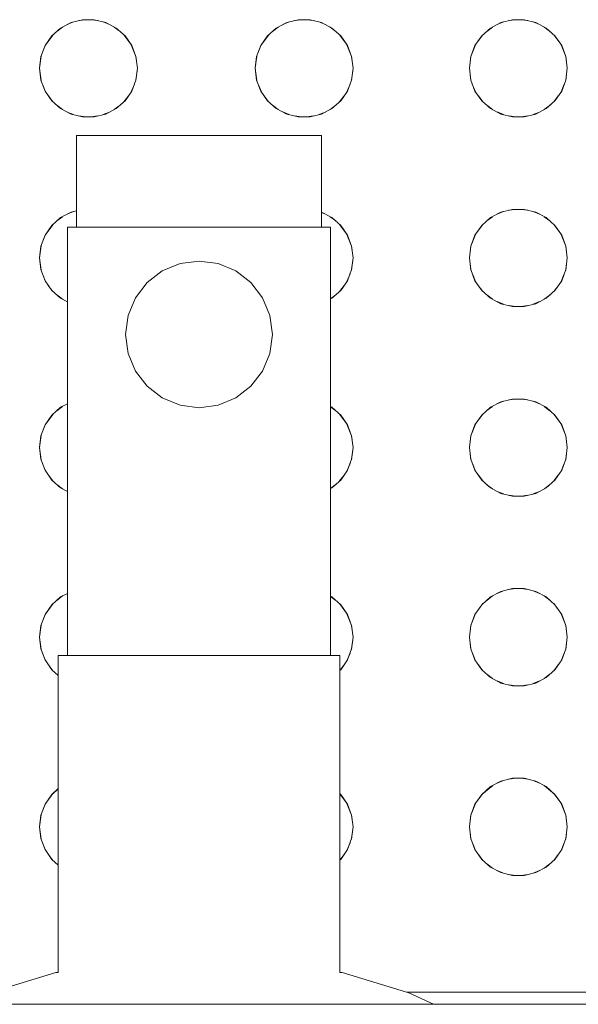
# Model space of a CAD drawing. Header units: millimetres. Extents: x 4480191 to 4481199, y -30324204 to -30323479.
# Tile 173 of 243: x 4480205.992 to 4480206.175, y -30323783.644 to -30323783.322. Entities that reach past the tile are written whole.
import ezdxf

# ---------------------------------------------------------------- set-up
doc = ezdxf.new("R2010")
doc.units = ezdxf.units.MM
doc.layers.add('IFC-Elemento construtivo genérico-Contorno', color=253, linetype='Continuous', lineweight=5)

msp = doc.modelspace()

# ---------------------------------------------------------------- linework, layer by layer
at = {"layer": 'IFC-Elemento construtivo genérico-Contorno', "color": 8, "lineweight": 5}
for p, q in [((4480206.00914, -30323783.32331), (4480206.01289, -30323783.32238)), ((4480206.0117, -30323783.32268), (4480206.01393, -30323783.32238)), ((4480206.01289, -30323783.32238), (4480206.01674, -30323783.32238)), ((4480206.0157, -30323783.32238), (4480206.01793, -30323783.32268)), ((4480206.01674, -30323783.32238), (4480206.02049, -30323783.32331)), ((4480206.07963, -30323783.32331), (4480206.08338, -30323783.32238)), ((4480206.08219, -30323783.32268), (4480206.08442, -30323783.32238)), ((4480206.08338, -30323783.32238), (4480206.08723, -30323783.32238)), ((4480206.08619, -30323783.32238), (4480206.08842, -30323783.32268)), ((4480206.08723, -30323783.32238), (4480206.09098, -30323783.32331)), ((4480206.14963, -30323783.32331), (4480206.15338, -30323783.32238)), ((4480206.15219, -30323783.32268), (4480206.15442, -30323783.32238)), ((4480206.15338, -30323783.32238), (4480206.15723, -30323783.32238)), ((4480206.15619, -30323783.32238), (4480206.15842, -30323783.32268)), ((4480206.15723, -30323783.32238), (4480206.16098, -30323783.32331)), ((4480206.00284, -30323783.32766), (4480206.00573, -30323783.3251)), ((4480206.00446, -30323783.32622), (4480206.00635, -30323783.32478)), ((4480206.00573, -30323783.3251), (4480206.00914, -30323783.32331)), ((4480206.00787, -30323783.32397), (4480206.00997, -30323783.32311)), ((4480206.01966, -30323783.32311), (4480206.02176, -30323783.32397)), ((4480206.02049, -30323783.32331), (4480206.0239, -30323783.3251)), ((4480206.02328, -30323783.32478), (4480206.02516, -30323783.32621)), ((4480206.0239, -30323783.3251), (4480206.02679, -30323783.32766)), ((4480206.07333, -30323783.32766), (4480206.07622, -30323783.3251)), ((4480206.07497, -30323783.32621), (4480206.07684, -30323783.32478)), ((4480206.07622, -30323783.3251), (4480206.07963, -30323783.32331)), ((4480206.07835, -30323783.32398), (4480206.08046, -30323783.32311)), ((4480206.09016, -30323783.32311), (4480206.09225, -30323783.32397)), ((4480206.09098, -30323783.32331), (4480206.09439, -30323783.3251)), ((4480206.09377, -30323783.32478), (4480206.09566, -30323783.32622)), ((4480206.09439, -30323783.3251), (4480206.09728, -30323783.32766)), ((4480206.14333, -30323783.32766), (4480206.14622, -30323783.3251)), ((4480206.14497, -30323783.32621), (4480206.14684, -30323783.32478)), ((4480206.14622, -30323783.3251), (4480206.14963, -30323783.32331)), ((4480206.14835, -30323783.32398), (4480206.15046, -30323783.32311)), ((4480206.16016, -30323783.32311), (4480206.16225, -30323783.32397)), ((4480206.16098, -30323783.32331), (4480206.16439, -30323783.3251)), ((4480206.16377, -30323783.32478), (4480206.16566, -30323783.32622)), ((4480206.16439, -30323783.3251), (4480206.16728, -30323783.32766)), ((4480206.00065, -30323783.33083), (4480206.00326, -30323783.32729)), ((4480206.00065, -30323783.33083), (4480206.00284, -30323783.32766)), ((4480206.02637, -30323783.32729), (4480206.02898, -30323783.33083)), ((4480206.02679, -30323783.32766), (4480206.02898, -30323783.33083)), ((4480206.07114, -30323783.33083), (4480206.07375, -30323783.32729)), ((4480206.07114, -30323783.33083), (4480206.07333, -30323783.32766)), ((4480206.09686, -30323783.32729), (4480206.09947, -30323783.33083)), ((4480206.09728, -30323783.32766), (4480206.09947, -30323783.33083)), ((4480206.14114, -30323783.33083), (4480206.14375, -30323783.32729)), ((4480206.14114, -30323783.33083), (4480206.14333, -30323783.32766)), ((4480206.16686, -30323783.32729), (4480206.16947, -30323783.33083)), ((4480206.16728, -30323783.32766), (4480206.16947, -30323783.33083)), ((4480205.99928, -30323783.33443), (4480206.00083, -30323783.33059)), ((4480205.99928, -30323783.33443), (4480206.00065, -30323783.33083)), ((4480206.0288, -30323783.33058), (4480206.03035, -30323783.33443)), ((4480206.02898, -30323783.33083), (4480206.03035, -30323783.33443)), ((4480206.06977, -30323783.33443), (4480206.07132, -30323783.33058)), ((4480206.06977, -30323783.33443), (4480206.07114, -30323783.33083)), ((4480206.09929, -30323783.33059), (4480206.10084, -30323783.33443)), ((4480206.09947, -30323783.33083), (4480206.10084, -30323783.33443)), ((4480206.13977, -30323783.33443), (4480206.14132, -30323783.33058)), ((4480206.13977, -30323783.33443), (4480206.14114, -30323783.33083)), ((4480206.16929, -30323783.33059), (4480206.17084, -30323783.33443)), ((4480206.16947, -30323783.33083), (4480206.17084, -30323783.33443)), ((4480205.99881, -30323783.33826), (4480205.99934, -30323783.33429)), ((4480205.99881, -30323783.33826), (4480205.99928, -30323783.33443)), ((4480206.03029, -30323783.33429), (4480206.03082, -30323783.33826)), ((4480206.03035, -30323783.33443), (4480206.03082, -30323783.33826)), ((4480206.06931, -30323783.33826), (4480206.06983, -30323783.33429)), ((4480206.06931, -30323783.33826), (4480206.06977, -30323783.33443)), ((4480206.10078, -30323783.33429), (4480206.10131, -30323783.33826)), ((4480206.10084, -30323783.33443), (4480206.10131, -30323783.33826)), ((4480206.13931, -30323783.33826), (4480206.13983, -30323783.33429)), ((4480206.13931, -30323783.33826), (4480206.13977, -30323783.33443)), ((4480206.17078, -30323783.33429), (4480206.17131, -30323783.33826)), ((4480206.17084, -30323783.33443), (4480206.17131, -30323783.33826)), ((4480205.99881, -30323783.33826), (4480205.99934, -30323783.34227)), ((4480205.99881, -30323783.33826), (4480205.99928, -30323783.3421)), ((4480206.03029, -30323783.34227), (4480206.03082, -30323783.33826)), ((4480206.03035, -30323783.3421), (4480206.03082, -30323783.33826)), ((4480206.06931, -30323783.33826), (4480206.06983, -30323783.34227)), ((4480206.06931, -30323783.33826), (4480206.06977, -30323783.3421)), ((4480206.10078, -30323783.34227), (4480206.10131, -30323783.33826)), ((4480206.10084, -30323783.3421), (4480206.10131, -30323783.33826)), ((4480206.13931, -30323783.33826), (4480206.13983, -30323783.34227)), ((4480206.13931, -30323783.33826), (4480206.13977, -30323783.3421)), ((4480206.17078, -30323783.34227), (4480206.17131, -30323783.33826)), ((4480206.17084, -30323783.3421), (4480206.17131, -30323783.33826)), ((4480205.99928, -30323783.3421), (4480206.00065, -30323783.3457)), ((4480206.02898, -30323783.3457), (4480206.03035, -30323783.3421)), ((4480206.06977, -30323783.3421), (4480206.07114, -30323783.3457)), ((4480206.09947, -30323783.3457), (4480206.10084, -30323783.3421)), ((4480206.13977, -30323783.3421), (4480206.14114, -30323783.3457)), ((4480206.16947, -30323783.3457), (4480206.17084, -30323783.3421)), ((4480205.99978, -30323783.34343), (4480206.00084, -30323783.34598)), ((4480206.02879, -30323783.34599), (4480206.02985, -30323783.34341)), ((4480206.07027, -30323783.34341), (4480206.07133, -30323783.34599)), ((4480206.09929, -30323783.34598), (4480206.10033, -30323783.34344)), ((4480206.14027, -30323783.34341), (4480206.14133, -30323783.34599)), ((4480206.16929, -30323783.34598), (4480206.17033, -30323783.34344)), ((4480206.00065, -30323783.3457), (4480206.00284, -30323783.34888)), ((4480206.00175, -30323783.34729), (4480206.00323, -30323783.34922)), ((4480206.02641, -30323783.34922), (4480206.02788, -30323783.34729)), ((4480206.02679, -30323783.34888), (4480206.02898, -30323783.3457)), ((4480206.07114, -30323783.3457), (4480206.07333, -30323783.34888)), ((4480206.07224, -30323783.34729), (4480206.07371, -30323783.34922)), ((4480206.09689, -30323783.34922), (4480206.09837, -30323783.34729)), ((4480206.09728, -30323783.34888), (4480206.09947, -30323783.3457)), ((4480206.14114, -30323783.3457), (4480206.14333, -30323783.34888)), ((4480206.14224, -30323783.34729), (4480206.14371, -30323783.34922)), ((4480206.16689, -30323783.34922), (4480206.16837, -30323783.34729)), ((4480206.16728, -30323783.34888), (4480206.16947, -30323783.3457)), ((4480206.00284, -30323783.34888), (4480206.00573, -30323783.35144)), ((4480206.00446, -30323783.35031), (4480206.00635, -30323783.35176)), ((4480206.00573, -30323783.35144), (4480206.00914, -30323783.35322)), ((4480206.02049, -30323783.35322), (4480206.0239, -30323783.35144)), ((4480206.02328, -30323783.35176), (4480206.02516, -30323783.35032)), ((4480206.0239, -30323783.35144), (4480206.02679, -30323783.34888)), ((4480206.07333, -30323783.34888), (4480206.07622, -30323783.35144)), ((4480206.07497, -30323783.35032), (4480206.07684, -30323783.35176)), ((4480206.07622, -30323783.35144), (4480206.07963, -30323783.35322)), ((4480206.09098, -30323783.35322), (4480206.09439, -30323783.35144)), ((4480206.09377, -30323783.35176), (4480206.09566, -30323783.35031)), ((4480206.09439, -30323783.35144), (4480206.09728, -30323783.34888)), ((4480206.14333, -30323783.34888), (4480206.14622, -30323783.35144)), ((4480206.14497, -30323783.35032), (4480206.14684, -30323783.35176)), ((4480206.14622, -30323783.35144), (4480206.14963, -30323783.35322)), ((4480206.16098, -30323783.35322), (4480206.16439, -30323783.35144)), ((4480206.16377, -30323783.35176), (4480206.16566, -30323783.35031)), ((4480206.16439, -30323783.35144), (4480206.16728, -30323783.34888)), ((4480206.00787, -30323783.35256), (4480206.00997, -30323783.35343)), ((4480206.00914, -30323783.35322), (4480206.01289, -30323783.35415)), ((4480206.0117, -30323783.35386), (4480206.01393, -30323783.35415)), ((4480206.01289, -30323783.35415), (4480206.01674, -30323783.35415)), ((4480206.0157, -30323783.35415), (4480206.01793, -30323783.35386)), ((4480206.01674, -30323783.35415), (4480206.02049, -30323783.35322)), ((4480206.01966, -30323783.35343), (4480206.02176, -30323783.35256)), ((4480206.07835, -30323783.35255), (4480206.08046, -30323783.35343)), ((4480206.07963, -30323783.35322), (4480206.08338, -30323783.35415)), ((4480206.08219, -30323783.35386), (4480206.08442, -30323783.35415)), ((4480206.08338, -30323783.35415), (4480206.08723, -30323783.35415)), ((4480206.08619, -30323783.35415), (4480206.08842, -30323783.35386)), ((4480206.08723, -30323783.35415), (4480206.09098, -30323783.35322)), ((4480206.09016, -30323783.35343), (4480206.09225, -30323783.35256)), ((4480206.14835, -30323783.35255), (4480206.15046, -30323783.35343)), ((4480206.14963, -30323783.35322), (4480206.15338, -30323783.35415)), ((4480206.15219, -30323783.35386), (4480206.15442, -30323783.35415)), ((4480206.15338, -30323783.35415), (4480206.15723, -30323783.35415)), ((4480206.15619, -30323783.35415), (4480206.15842, -30323783.35386)), ((4480206.15723, -30323783.35415), (4480206.16098, -30323783.35322)), ((4480206.16016, -30323783.35343), (4480206.16225, -30323783.35256)), ((4480206.01096, -30323783.36026), (4480206.01233, -30323783.36026)), ((4480206.01096, -30323783.39026), (4480206.01096, -30323783.36026)), ((4480206.01233, -30323783.36026), (4480206.01632, -30323783.36026)), ((4480206.01632, -30323783.36026), (4480206.02268, -30323783.36026)), ((4480206.02268, -30323783.36026), (4480206.03096, -30323783.36026)), ((4480206.03096, -30323783.36026), (4480206.04061, -30323783.36026)), ((4480206.04061, -30323783.36026), (4480206.05096, -30323783.36026)), ((4480206.05096, -30323783.36026), (4480206.06132, -30323783.36026)), ((4480206.06132, -30323783.36026), (4480206.07096, -30323783.36026)), ((4480206.07096, -30323783.36026), (4480206.07925, -30323783.36026)), ((4480206.07925, -30323783.36026), (4480206.08561, -30323783.36026)), ((4480206.08561, -30323783.36026), (4480206.0896, -30323783.36026)), ((4480206.0896, -30323783.36026), (4480206.09096, -30323783.36026)), ((4480206.09096, -30323783.39026), (4480206.09096, -30323783.36026)), ((4480206.00284, -30323783.38966), (4480206.00573, -30323783.3871)), ((4480206.00449, -30323783.38819), (4480206.00632, -30323783.38679)), ((4480206.00573, -30323783.3871), (4480206.00914, -30323783.3853)), ((4480206.00787, -30323783.38597), (4480206.01, -30323783.38509)), ((4480206.00914, -30323783.3853), (4480206.01096, -30323783.38485)), ((4480206.09096, -30323783.38529), (4480206.09439, -30323783.3871)), ((4480206.09096, -30323783.3853), (4480206.09098, -30323783.3853)), ((4480206.09096, -30323783.38544), (4480206.09224, -30323783.38597)), ((4480206.0938, -30323783.38679), (4480206.09563, -30323783.38819)), ((4480206.09439, -30323783.3871), (4480206.09728, -30323783.38966)), ((4480206.14333, -30323783.38966), (4480206.14622, -30323783.3871)), ((4480206.14499, -30323783.38818), (4480206.14681, -30323783.38679)), ((4480206.14622, -30323783.3871), (4480206.14963, -30323783.3853)), ((4480206.14836, -30323783.38597), (4480206.15049, -30323783.38509)), ((4480206.14963, -30323783.3853), (4480206.15338, -30323783.38438)), ((4480206.15216, -30323783.38469), (4480206.15442, -30323783.38438)), ((4480206.15338, -30323783.38438), (4480206.15723, -30323783.38438)), ((4480206.15619, -30323783.38438), (4480206.15845, -30323783.38468)), ((4480206.15723, -30323783.38438), (4480206.16098, -30323783.3853)), ((4480206.16012, -30323783.3851), (4480206.16224, -30323783.38597)), ((4480206.16098, -30323783.3853), (4480206.16439, -30323783.3871)), ((4480206.1638, -30323783.38679), (4480206.16563, -30323783.38819)), ((4480206.16439, -30323783.3871), (4480206.16728, -30323783.38966)), ((4480206.00065, -30323783.39283), (4480206.00326, -30323783.38929)), ((4480206.00065, -30323783.39283), (4480206.00284, -30323783.38966)), ((4480206.00796, -30323783.39026), (4480206.00943, -30323783.39026)), ((4480206.00796, -30323783.53026), (4480206.00796, -30323783.39026)), ((4480206.00943, -30323783.39026), (4480206.01372, -30323783.39026)), ((4480206.01233, -30323783.39026), (4480206.01632, -30323783.39026)), ((4480206.01372, -30323783.39026), (4480206.02056, -30323783.39026)), ((4480206.01632, -30323783.39026), (4480206.02268, -30323783.39026)), ((4480206.02056, -30323783.39026), (4480206.02946, -30323783.39026)), ((4480206.02268, -30323783.39026), (4480206.03096, -30323783.39026)), ((4480206.02946, -30323783.39026), (4480206.03983, -30323783.39026)), ((4480206.03096, -30323783.39026), (4480206.04061, -30323783.39026)), ((4480206.03983, -30323783.39026), (4480206.05096, -30323783.39026)), ((4480206.05096, -30323783.39026), (4480206.06209, -30323783.39026)), ((4480206.06132, -30323783.39026), (4480206.07096, -30323783.39026)), ((4480206.06209, -30323783.39026), (4480206.07246, -30323783.39026)), ((4480206.07096, -30323783.39026), (4480206.07925, -30323783.39026)), ((4480206.07246, -30323783.39026), (4480206.08137, -30323783.39026)), ((4480206.07925, -30323783.39026), (4480206.08561, -30323783.39026)), ((4480206.08137, -30323783.39026), (4480206.0882, -30323783.39026)), ((4480206.08561, -30323783.39026), (4480206.0896, -30323783.39026)), ((4480206.0882, -30323783.39026), (4480206.0925, -30323783.39026)), ((4480206.0925, -30323783.39026), (4480206.09396, -30323783.39026)), ((4480206.09396, -30323783.53026), (4480206.09396, -30323783.39026)), ((4480206.09686, -30323783.38929), (4480206.09947, -30323783.39283)), ((4480206.09728, -30323783.38966), (4480206.09947, -30323783.39283)), ((4480206.14114, -30323783.39283), (4480206.14375, -30323783.38929)), ((4480206.14114, -30323783.39283), (4480206.14333, -30323783.38966)), ((4480206.16686, -30323783.38929), (4480206.16947, -30323783.39283)), ((4480206.16728, -30323783.38966), (4480206.16947, -30323783.39283)), ((4480205.99928, -30323783.39644), (4480206.00083, -30323783.39259)), ((4480205.99928, -30323783.39644), (4480206.00065, -30323783.39283)), ((4480206.09929, -30323783.39259), (4480206.10084, -30323783.39644)), ((4480206.09947, -30323783.39283), (4480206.10084, -30323783.39644)), ((4480206.13977, -30323783.39644), (4480206.14132, -30323783.39258)), ((4480206.13977, -30323783.39644), (4480206.14114, -30323783.39283)), ((4480206.16929, -30323783.39259), (4480206.17084, -30323783.39644)), ((4480206.16947, -30323783.39283), (4480206.17084, -30323783.39644)), ((4480205.99881, -30323783.40026), (4480205.99934, -30323783.39629)), ((4480205.99881, -30323783.40026), (4480205.99928, -30323783.39644)), ((4480206.10078, -30323783.39629), (4480206.10131, -30323783.40026)), ((4480206.10084, -30323783.39644), (4480206.10131, -30323783.40026)), ((4480206.13931, -30323783.40026), (4480206.13983, -30323783.39629)), ((4480206.13931, -30323783.40026), (4480206.13977, -30323783.39644)), ((4480206.17078, -30323783.39629), (4480206.17131, -30323783.40026)), ((4480206.17084, -30323783.39644), (4480206.17131, -30323783.40026)), ((4480205.99881, -30323783.40026), (4480205.99934, -30323783.40425)), ((4480205.99881, -30323783.40026), (4480205.99928, -30323783.40409)), ((4480206.03896, -30323783.40448), (4480206.04475, -30323783.40208)), ((4480206.04475, -30323783.40208), (4480206.05096, -30323783.40127)), ((4480206.05096, -30323783.40127), (4480206.05718, -30323783.40208)), ((4480206.05718, -30323783.40208), (4480206.06296, -30323783.40448)), ((4480206.10078, -30323783.40425), (4480206.10131, -30323783.40026)), ((4480206.10084, -30323783.40409), (4480206.10131, -30323783.40026)), ((4480206.13931, -30323783.40026), (4480206.13983, -30323783.40425)), ((4480206.13931, -30323783.40026), (4480206.13977, -30323783.40409)), ((4480206.17078, -30323783.40425), (4480206.17131, -30323783.40026)), ((4480206.17084, -30323783.40409), (4480206.17131, -30323783.40026)), ((4480205.99928, -30323783.40409), (4480206.00065, -30323783.40771)), ((4480205.9998, -30323783.40547), (4480206.00085, -30323783.408)), ((4480206.03399, -30323783.40829), (4480206.03896, -30323783.40448)), ((4480206.06296, -30323783.40448), (4480206.06793, -30323783.40829)), ((4480206.09928, -30323783.40799), (4480206.10032, -30323783.40547)), ((4480206.09947, -30323783.40771), (4480206.10084, -30323783.40409)), ((4480206.13977, -30323783.40409), (4480206.14114, -30323783.40771)), ((4480206.14028, -30323783.40545), (4480206.14134, -30323783.408)), ((4480206.16928, -30323783.40799), (4480206.17032, -30323783.40547)), ((4480206.16947, -30323783.40771), (4480206.17084, -30323783.40409)), ((4480206.00065, -30323783.40771), (4480206.00284, -30323783.41088)), ((4480206.0017, -30323783.40924), (4480206.00323, -30323783.41122)), ((4480206.03018, -30323783.41326), (4480206.03399, -30323783.40829)), ((4480206.06793, -30323783.40829), (4480206.07175, -30323783.41326)), ((4480206.09689, -30323783.41122), (4480206.09842, -30323783.40924)), ((4480206.09728, -30323783.41088), (4480206.09947, -30323783.40771)), ((4480206.14114, -30323783.40771), (4480206.14333, -30323783.41088)), ((4480206.14219, -30323783.40923), (4480206.14371, -30323783.41122)), ((4480206.16689, -30323783.41122), (4480206.16842, -30323783.40924)), ((4480206.16728, -30323783.41088), (4480206.16947, -30323783.40771)), ((4480206.00284, -30323783.41088), (4480206.00573, -30323783.41344)), ((4480206.00446, -30323783.41231), (4480206.00635, -30323783.41376)), ((4480206.09396, -30323783.41361), (4480206.09566, -30323783.41231)), ((4480206.09439, -30323783.41344), (4480206.09728, -30323783.41088)), ((4480206.14333, -30323783.41088), (4480206.14622, -30323783.41344)), ((4480206.14497, -30323783.41232), (4480206.14684, -30323783.41376)), ((4480206.16377, -30323783.41376), (4480206.16566, -30323783.41231)), ((4480206.16439, -30323783.41344), (4480206.16728, -30323783.41088)), ((4480206.00573, -30323783.41344), (4480206.00796, -30323783.41461)), ((4480206.00787, -30323783.41456), (4480206.00796, -30323783.4146)), ((4480206.02778, -30323783.41905), (4480206.03018, -30323783.41326)), ((4480206.07175, -30323783.41326), (4480206.07415, -30323783.41905)), ((4480206.09396, -30323783.41366), (4480206.09439, -30323783.41344)), ((4480206.14622, -30323783.41344), (4480206.14963, -30323783.41522)), ((4480206.14835, -30323783.41455), (4480206.15046, -30323783.41543)), ((4480206.14963, -30323783.41522), (4480206.15338, -30323783.41615)), ((4480206.15219, -30323783.41586), (4480206.15442, -30323783.41615)), ((4480206.15338, -30323783.41615), (4480206.15723, -30323783.41615)), ((4480206.15619, -30323783.41615), (4480206.15842, -30323783.41586)), ((4480206.15723, -30323783.41615), (4480206.16098, -30323783.41522)), ((4480206.16016, -30323783.41543), (4480206.16225, -30323783.41456)), ((4480206.16098, -30323783.41522), (4480206.16439, -30323783.41344)), ((4480206.02696, -30323783.42526), (4480206.02778, -30323783.41905)), ((4480206.07415, -30323783.41905), (4480206.07496, -30323783.42526)), ((4480206.02696, -30323783.42526), (4480206.02778, -30323783.43147)), ((4480206.07415, -30323783.43147), (4480206.07496, -30323783.42526)), ((4480206.02778, -30323783.43147), (4480206.03018, -30323783.43727)), ((4480206.07175, -30323783.43727), (4480206.07415, -30323783.43147)), ((4480206.03018, -30323783.43727), (4480206.03399, -30323783.44224)), ((4480206.06793, -30323783.44224), (4480206.07175, -30323783.43727)), ((4480206.03399, -30323783.44224), (4480206.03896, -30323783.44605)), ((4480206.06296, -30323783.44605), (4480206.06793, -30323783.44224)), ((4480206.00573, -30323783.4491), (4480206.00796, -30323783.44792)), ((4480206.0079, -30323783.44796), (4480206.00796, -30323783.44793)), ((4480206.03896, -30323783.44605), (4480206.04475, -30323783.44845)), ((4480206.04475, -30323783.44845), (4480206.05096, -30323783.44927)), ((4480206.05096, -30323783.44927), (4480206.05718, -30323783.44845)), ((4480206.05718, -30323783.44845), (4480206.06296, -30323783.44605)), ((4480206.14622, -30323783.4491), (4480206.14963, -30323783.4473)), ((4480206.14839, -30323783.44796), (4480206.15045, -30323783.44711)), ((4480206.14963, -30323783.4473), (4480206.15338, -30323783.44639)), ((4480206.15222, -30323783.44667), (4480206.1544, -30323783.44639)), ((4480206.15338, -30323783.44639), (4480206.15723, -30323783.44639)), ((4480206.15621, -30323783.44639), (4480206.15838, -30323783.44667)), ((4480206.15723, -30323783.44639), (4480206.16098, -30323783.4473)), ((4480206.16017, -30323783.44711), (4480206.16222, -30323783.44796)), ((4480206.16098, -30323783.4473), (4480206.16439, -30323783.4491)), ((4480206.00065, -30323783.45483), (4480206.00326, -30323783.45129)), ((4480206.00065, -30323783.45483), (4480206.00284, -30323783.45166)), ((4480206.00284, -30323783.45166), (4480206.00573, -30323783.4491)), ((4480206.00449, -30323783.4502), (4480206.00632, -30323783.44879)), ((4480206.09396, -30323783.44888), (4480206.09439, -30323783.4491)), ((4480206.09396, -30323783.44892), (4480206.09563, -30323783.4502)), ((4480206.09439, -30323783.4491), (4480206.09728, -30323783.45166)), ((4480206.09686, -30323783.45129), (4480206.09947, -30323783.45483)), ((4480206.09728, -30323783.45166), (4480206.09947, -30323783.45483)), ((4480206.14114, -30323783.45483), (4480206.14375, -30323783.45129)), ((4480206.14114, -30323783.45483), (4480206.14333, -30323783.45166)), ((4480206.14333, -30323783.45166), (4480206.14622, -30323783.4491)), ((4480206.14499, -30323783.45019), (4480206.14681, -30323783.44879)), ((4480206.1638, -30323783.44879), (4480206.16563, -30323783.4502)), ((4480206.16439, -30323783.4491), (4480206.16728, -30323783.45166)), ((4480206.16686, -30323783.45129), (4480206.16947, -30323783.45483)), ((4480206.16728, -30323783.45166), (4480206.16947, -30323783.45483)), ((4480205.99928, -30323783.45844), (4480206.00083, -30323783.45459)), ((4480205.99928, -30323783.45844), (4480206.00065, -30323783.45483)), ((4480206.09929, -30323783.45459), (4480206.10084, -30323783.45844)), ((4480206.09947, -30323783.45483), (4480206.10084, -30323783.45844)), ((4480206.13977, -30323783.45844), (4480206.14132, -30323783.45458)), ((4480206.13977, -30323783.45844), (4480206.14114, -30323783.45483)), ((4480206.16929, -30323783.45459), (4480206.17084, -30323783.45844)), ((4480206.16947, -30323783.45483), (4480206.17084, -30323783.45844)), ((4480205.99881, -30323783.46227), (4480205.99934, -30323783.45829)), ((4480205.99881, -30323783.46227), (4480205.99928, -30323783.45844)), ((4480206.10078, -30323783.45829), (4480206.10131, -30323783.46227)), ((4480206.10084, -30323783.45844), (4480206.10131, -30323783.46227)), ((4480206.13931, -30323783.46227), (4480206.13983, -30323783.45829)), ((4480206.13931, -30323783.46227), (4480206.13977, -30323783.45844)), ((4480206.17078, -30323783.45829), (4480206.17131, -30323783.46227)), ((4480206.17084, -30323783.45844), (4480206.17131, -30323783.46227)), ((4480205.99881, -30323783.46227), (4480205.99934, -30323783.46625)), ((4480205.99881, -30323783.46227), (4480205.99928, -30323783.46609)), ((4480206.10078, -30323783.46625), (4480206.10131, -30323783.46227)), ((4480206.10084, -30323783.46609), (4480206.10131, -30323783.46227)), ((4480206.13931, -30323783.46227), (4480206.13983, -30323783.46625)), ((4480206.13931, -30323783.46227), (4480206.13977, -30323783.46609)), ((4480206.17078, -30323783.46625), (4480206.17131, -30323783.46227)), ((4480206.17084, -30323783.46609), (4480206.17131, -30323783.46227)), ((4480205.99928, -30323783.46609), (4480206.00065, -30323783.4697)), ((4480205.99982, -30323783.46751), (4480206.00084, -30323783.46997)), ((4480206.09929, -30323783.46997), (4480206.1003, -30323783.46751)), ((4480206.09947, -30323783.4697), (4480206.10084, -30323783.46609)), ((4480206.13977, -30323783.46609), (4480206.14114, -30323783.4697)), ((4480206.1403, -30323783.46749), (4480206.14133, -30323783.46998)), ((4480206.16929, -30323783.46997), (4480206.1703, -30323783.46751)), ((4480206.16947, -30323783.4697), (4480206.17084, -30323783.46609)), ((4480206.00065, -30323783.4697), (4480206.00284, -30323783.47287)), ((4480206.09728, -30323783.47287), (4480206.09947, -30323783.4697)), ((4480206.14114, -30323783.4697), (4480206.14333, -30323783.47287)), ((4480206.16728, -30323783.47287), (4480206.16947, -30323783.4697)), ((4480206.00177, -30323783.47133), (4480206.0032, -30323783.47319)), ((4480206.00284, -30323783.47287), (4480206.00573, -30323783.47543)), ((4480206.09439, -30323783.47543), (4480206.09728, -30323783.47287)), ((4480206.09692, -30323783.47319), (4480206.09835, -30323783.47133)), ((4480206.14226, -30323783.47132), (4480206.14369, -30323783.47319)), ((4480206.14333, -30323783.47287), (4480206.14622, -30323783.47543)), ((4480206.16439, -30323783.47543), (4480206.16728, -30323783.47287)), ((4480206.16692, -30323783.47319), (4480206.16835, -30323783.47133)), ((4480206.00454, -30323783.47438), (4480206.00631, -30323783.47574)), ((4480206.00573, -30323783.47543), (4480206.00796, -30323783.47661)), ((4480206.0079, -30323783.47657), (4480206.00796, -30323783.4766)), ((4480206.09396, -30323783.47562), (4480206.09558, -30323783.47438)), ((4480206.09396, -30323783.47565), (4480206.09439, -30323783.47543)), ((4480206.14505, -30323783.47439), (4480206.14681, -30323783.47574)), ((4480206.14622, -30323783.47543), (4480206.14963, -30323783.47723)), ((4480206.14839, -30323783.47657), (4480206.15045, -30323783.47742)), ((4480206.14963, -30323783.47723), (4480206.15338, -30323783.47814)), ((4480206.15723, -30323783.47814), (4480206.16098, -30323783.47723)), ((4480206.16017, -30323783.47742), (4480206.16222, -30323783.47657)), ((4480206.16098, -30323783.47723), (4480206.16439, -30323783.47543)), ((4480206.16381, -30323783.47574), (4480206.16558, -30323783.47438)), ((4480206.15222, -30323783.47786), (4480206.1544, -30323783.47814)), ((4480206.15338, -30323783.47814), (4480206.15723, -30323783.47814)), ((4480206.15621, -30323783.47814), (4480206.15838, -30323783.47786)), ((4480206.14622, -30323783.51109), (4480206.14963, -30323783.50931)), ((4480206.14835, -30323783.50998), (4480206.15046, -30323783.5091)), ((4480206.14963, -30323783.50931), (4480206.15338, -30323783.50838)), ((4480206.15219, -30323783.50867), (4480206.15442, -30323783.50838)), ((4480206.15338, -30323783.50838), (4480206.15723, -30323783.50838)), ((4480206.15619, -30323783.50838), (4480206.15842, -30323783.50867)), ((4480206.15723, -30323783.50838), (4480206.16098, -30323783.50931)), ((4480206.16016, -30323783.5091), (4480206.16225, -30323783.50997)), ((4480206.16098, -30323783.50931), (4480206.16439, -30323783.51109)), ((4480206.00284, -30323783.51365), (4480206.00573, -30323783.51109)), ((4480206.00446, -30323783.51222), (4480206.00635, -30323783.51077)), ((4480206.00573, -30323783.51109), (4480206.00796, -30323783.50992)), ((4480206.00787, -30323783.50997), (4480206.00796, -30323783.50993)), ((4480206.09396, -30323783.51087), (4480206.09439, -30323783.51109)), ((4480206.09396, -30323783.51092), (4480206.09566, -30323783.51222)), ((4480206.09439, -30323783.51109), (4480206.09728, -30323783.51365)), ((4480206.14333, -30323783.51365), (4480206.14622, -30323783.51109)), ((4480206.14497, -30323783.51221), (4480206.14684, -30323783.51077)), ((4480206.16377, -30323783.51077), (4480206.16566, -30323783.51222)), ((4480206.16439, -30323783.51109), (4480206.16728, -30323783.51365)), ((4480206.00065, -30323783.51683), (4480206.00326, -30323783.51328)), ((4480206.00065, -30323783.51683), (4480206.00284, -30323783.51365)), ((4480206.09686, -30323783.51328), (4480206.09947, -30323783.51683)), ((4480206.09728, -30323783.51365), (4480206.09947, -30323783.51683)), ((4480206.14114, -30323783.51683), (4480206.14375, -30323783.51328)), ((4480206.14114, -30323783.51683), (4480206.14333, -30323783.51365)), ((4480206.16686, -30323783.51328), (4480206.16947, -30323783.51683)), ((4480206.16728, -30323783.51365), (4480206.16947, -30323783.51683)), ((4480205.99928, -30323783.52044), (4480206.00084, -30323783.51657)), ((4480205.99928, -30323783.52044), (4480206.00065, -30323783.51683)), ((4480206.09928, -30323783.51657), (4480206.10084, -30323783.52044)), ((4480206.09947, -30323783.51683), (4480206.10084, -30323783.52044)), ((4480206.13977, -30323783.52044), (4480206.14133, -30323783.51656)), ((4480206.13977, -30323783.52044), (4480206.14114, -30323783.51683)), ((4480206.16928, -30323783.51657), (4480206.17084, -30323783.52044)), ((4480206.16947, -30323783.51683), (4480206.17084, -30323783.52044)), ((4480205.99881, -30323783.52427), (4480205.99934, -30323783.52029)), ((4480205.99881, -30323783.52427), (4480205.99928, -30323783.52044)), ((4480206.10078, -30323783.52029), (4480206.10131, -30323783.52427)), ((4480206.10084, -30323783.52044), (4480206.10131, -30323783.52427)), ((4480206.13931, -30323783.52427), (4480206.13983, -30323783.52029)), ((4480206.13931, -30323783.52427), (4480206.13977, -30323783.52044)), ((4480206.17078, -30323783.52029), (4480206.17131, -30323783.52427)), ((4480206.17084, -30323783.52044), (4480206.17131, -30323783.52427)), ((4480205.99881, -30323783.52427), (4480205.99934, -30323783.52825)), ((4480205.99881, -30323783.52427), (4480205.99928, -30323783.5281)), ((4480206.10078, -30323783.52825), (4480206.10131, -30323783.52427)), ((4480206.10084, -30323783.5281), (4480206.10131, -30323783.52427)), ((4480206.13931, -30323783.52427), (4480206.13983, -30323783.52825)), ((4480206.13931, -30323783.52427), (4480206.13977, -30323783.5281)), ((4480206.17078, -30323783.52825), (4480206.17131, -30323783.52427)), ((4480206.17084, -30323783.5281), (4480206.17131, -30323783.52427)), ((4480205.99928, -30323783.5281), (4480206.00065, -30323783.5317)), ((4480206.09947, -30323783.5317), (4480206.10084, -30323783.5281)), ((4480206.13977, -30323783.5281), (4480206.14114, -30323783.5317)), ((4480206.16947, -30323783.5317), (4480206.17084, -30323783.5281)), ((4480205.99982, -30323783.52951), (4480206.00084, -30323783.53197)), ((4480206.00065, -30323783.5317), (4480206.00284, -30323783.53487)), ((4480206.00496, -30323783.53026), (4480206.00653, -30323783.53026)), ((4480206.00496, -30323783.63389), (4480206.00496, -30323783.53026)), ((4480206.00653, -30323783.53026), (4480206.01113, -30323783.53026)), ((4480206.01113, -30323783.53026), (4480206.01844, -30323783.53026)), ((4480206.01844, -30323783.53026), (4480206.02796, -30323783.53026)), ((4480206.02796, -30323783.53026), (4480206.03906, -30323783.53026)), ((4480206.03906, -30323783.53026), (4480206.05096, -30323783.53026)), ((4480206.05096, -30323783.53026), (4480206.06287, -30323783.53026)), ((4480206.06287, -30323783.53026), (4480206.07396, -30323783.53026)), ((4480206.07396, -30323783.53026), (4480206.08349, -30323783.53026)), ((4480206.08349, -30323783.53026), (4480206.0908, -30323783.53026)), ((4480206.0908, -30323783.53026), (4480206.0954, -30323783.53026)), ((4480206.0954, -30323783.53026), (4480206.09696, -30323783.53026)), ((4480206.09696, -30323783.63389), (4480206.09696, -30323783.53026)), ((4480206.09728, -30323783.53487), (4480206.09947, -30323783.5317)), ((4480206.09929, -30323783.53197), (4480206.1003, -30323783.52951)), ((4480206.1403, -30323783.52949), (4480206.14133, -30323783.53198)), ((4480206.14114, -30323783.5317), (4480206.14333, -30323783.53487)), ((4480206.16728, -30323783.53487), (4480206.16947, -30323783.5317)), ((4480206.16929, -30323783.53197), (4480206.1703, -30323783.52951)), ((4480206.00175, -30323783.53329), (4480206.00323, -30323783.53521)), ((4480206.00284, -30323783.53487), (4480206.00496, -30323783.53676)), ((4480206.09696, -30323783.53513), (4480206.09837, -30323783.53329)), ((4480206.09696, -30323783.53516), (4480206.09728, -30323783.53487)), ((4480206.14224, -30323783.53329), (4480206.14371, -30323783.53521)), ((4480206.14333, -30323783.53487), (4480206.14622, -30323783.53743)), ((4480206.16439, -30323783.53743), (4480206.16728, -30323783.53487)), ((4480206.16689, -30323783.53521), (4480206.16837, -30323783.53329)), ((4480206.00449, -30323783.53634), (4480206.00496, -30323783.5367)), ((4480206.14499, -30323783.53635), (4480206.14681, -30323783.53774)), ((4480206.14622, -30323783.53743), (4480206.14963, -30323783.53923)), ((4480206.14836, -30323783.53856), (4480206.15049, -30323783.53944)), ((4480206.16012, -30323783.53943), (4480206.16224, -30323783.53856)), ((4480206.16098, -30323783.53923), (4480206.16439, -30323783.53743)), ((4480206.1638, -30323783.53774), (4480206.16563, -30323783.53634)), ((4480206.14963, -30323783.53923), (4480206.15338, -30323783.54015)), ((4480206.15216, -30323783.53984), (4480206.15442, -30323783.54015)), ((4480206.15338, -30323783.54015), (4480206.15723, -30323783.54015)), ((4480206.15619, -30323783.54015), (4480206.15845, -30323783.53985)), ((4480206.15723, -30323783.54015), (4480206.16098, -30323783.53923)), ((4480206.14963, -30323783.57131), (4480206.15338, -30323783.57038)), ((4480206.15219, -30323783.57067), (4480206.15442, -30323783.57038)), ((4480206.15338, -30323783.57038), (4480206.15723, -30323783.57038)), ((4480206.15619, -30323783.57038), (4480206.15842, -30323783.57067)), ((4480206.15723, -30323783.57038), (4480206.16098, -30323783.57131)), ((4480206.00284, -30323783.57565), (4480206.00496, -30323783.57377)), ((4480206.00284, -30323783.57565), (4480206.00496, -30323783.57392)), ((4480206.14333, -30323783.57565), (4480206.14692, -30323783.57272)), ((4480206.14333, -30323783.57565), (4480206.14622, -30323783.5731)), ((4480206.14622, -30323783.5731), (4480206.14963, -30323783.57131)), ((4480206.14835, -30323783.57198), (4480206.15046, -30323783.5711)), ((4480206.16016, -30323783.5711), (4480206.16225, -30323783.57197)), ((4480206.16098, -30323783.57131), (4480206.16439, -30323783.5731)), ((4480206.1637, -30323783.57273), (4480206.16728, -30323783.57565)), ((4480206.16439, -30323783.5731), (4480206.16728, -30323783.57565)), ((4480206.00065, -30323783.57883), (4480206.0032, -30323783.57535)), ((4480206.00065, -30323783.57883), (4480206.00284, -30323783.57565)), ((4480206.09696, -30323783.57537), (4480206.09728, -30323783.57565)), ((4480206.09696, -30323783.57539), (4480206.09728, -30323783.57565)), ((4480206.09696, -30323783.57542), (4480206.09947, -30323783.57883)), ((4480206.09728, -30323783.57565), (4480206.09947, -30323783.57883)), ((4480206.14114, -30323783.57883), (4480206.14369, -30323783.57536)), ((4480206.14114, -30323783.57883), (4480206.14333, -30323783.57565)), ((4480206.16692, -30323783.57535), (4480206.16947, -30323783.57883)), ((4480206.16728, -30323783.57565), (4480206.16947, -30323783.57883)), ((4480205.99928, -30323783.58244), (4480206.00083, -30323783.57858)), ((4480205.99928, -30323783.58244), (4480206.00065, -30323783.57883)), ((4480206.09929, -30323783.57858), (4480206.10084, -30323783.58244)), ((4480206.09947, -30323783.57883), (4480206.10084, -30323783.58244)), ((4480206.13977, -30323783.58244), (4480206.14133, -30323783.57857)), ((4480206.13977, -30323783.58244), (4480206.14114, -30323783.57883)), ((4480206.16929, -30323783.57858), (4480206.17084, -30323783.58244)), ((4480206.16947, -30323783.57883), (4480206.17084, -30323783.58244)), ((4480205.99881, -30323783.58627), (4480205.99934, -30323783.58229)), ((4480205.99881, -30323783.58627), (4480205.99928, -30323783.58244)), ((4480206.10078, -30323783.58229), (4480206.10131, -30323783.58627)), ((4480206.10084, -30323783.58244), (4480206.10131, -30323783.58627)), ((4480206.13931, -30323783.58627), (4480206.13983, -30323783.58229)), ((4480206.13931, -30323783.58627), (4480206.13977, -30323783.58244)), ((4480206.17078, -30323783.58229), (4480206.17131, -30323783.58627)), ((4480206.17084, -30323783.58244), (4480206.17131, -30323783.58627)), ((4480205.99881, -30323783.58627), (4480205.99934, -30323783.59025)), ((4480205.99881, -30323783.58627), (4480205.99928, -30323783.5901)), ((4480206.10078, -30323783.59025), (4480206.10131, -30323783.58627)), ((4480206.10084, -30323783.5901), (4480206.10131, -30323783.58627)), ((4480206.13931, -30323783.58627), (4480206.13983, -30323783.59025)), ((4480206.13931, -30323783.58627), (4480206.13977, -30323783.5901)), ((4480206.17078, -30323783.59025), (4480206.17131, -30323783.58627)), ((4480206.17084, -30323783.5901), (4480206.17131, -30323783.58627)), ((4480205.99928, -30323783.5901), (4480206.00065, -30323783.5937)), ((4480206.09947, -30323783.5937), (4480206.10084, -30323783.5901)), ((4480206.13977, -30323783.5901), (4480206.14114, -30323783.5937)), ((4480206.16947, -30323783.5937), (4480206.17084, -30323783.5901)), ((4480205.99982, -30323783.59151), (4480206.00084, -30323783.59397)), ((4480206.09929, -30323783.59397), (4480206.1003, -30323783.59151)), ((4480206.1403, -30323783.59149), (4480206.14133, -30323783.59398)), ((4480206.16929, -30323783.59397), (4480206.1703, -30323783.59151)), ((4480206.00065, -30323783.5937), (4480206.00284, -30323783.59688)), ((4480206.00175, -30323783.59529), (4480206.00323, -30323783.59722)), ((4480206.09696, -30323783.59713), (4480206.09837, -30323783.59529)), ((4480206.09728, -30323783.59688), (4480206.09947, -30323783.5937)), ((4480206.14114, -30323783.5937), (4480206.14333, -30323783.59688)), ((4480206.14224, -30323783.59529), (4480206.14371, -30323783.59722)), ((4480206.16689, -30323783.59722), (4480206.16837, -30323783.59529)), ((4480206.16728, -30323783.59688), (4480206.16947, -30323783.5937)), ((4480206.00284, -30323783.59688), (4480206.00496, -30323783.59876)), ((4480206.00449, -30323783.59834), (4480206.00496, -30323783.5987)), ((4480206.09696, -30323783.59716), (4480206.09728, -30323783.59688)), ((4480206.14333, -30323783.59688), (4480206.14622, -30323783.59943)), ((4480206.14499, -30323783.59835), (4480206.14681, -30323783.59975)), ((4480206.14622, -30323783.59943), (4480206.14963, -30323783.60123)), ((4480206.16098, -30323783.60123), (4480206.16439, -30323783.59943)), ((4480206.1638, -30323783.59975), (4480206.16563, -30323783.59834)), ((4480206.16439, -30323783.59943), (4480206.16728, -30323783.59688)), ((4480206.14836, -30323783.60057), (4480206.15049, -30323783.60145)), ((4480206.14963, -30323783.60123), (4480206.15338, -30323783.60215)), ((4480206.15216, -30323783.60185), (4480206.15442, -30323783.60215)), ((4480206.15338, -30323783.60215), (4480206.15723, -30323783.60215)), ((4480206.15619, -30323783.60215), (4480206.15845, -30323783.60186)), ((4480206.15723, -30323783.60215), (4480206.16098, -30323783.60123)), ((4480206.16012, -30323783.60144), (4480206.16224, -30323783.60057)), ((4480205.98236, -30323783.64051), (4480206.00421, -30323783.63389)), ((4480206.00421, -30323783.63389), (4480206.00496, -30323783.63389)), ((4480206.00421, -30323783.63389), (4480206.00496, -30323783.63389)), ((4480206.09696, -30323783.63389), (4480206.09771, -30323783.63389)), ((4480206.09771, -30323783.63389), (4480206.11957, -30323783.64051)), ((4480206.11876, -30323783.64026), (4480206.33334, -30323783.64026)), ((4480206.11957, -30323783.64051), (4480206.12753, -30323783.64427)), ((4480204.97734, -30323783.64427), (4480206.34934, -30323783.64427))]:
    msp.add_line(p, q, dxfattribs=at)

doc.saveas('drawing.dxf')
